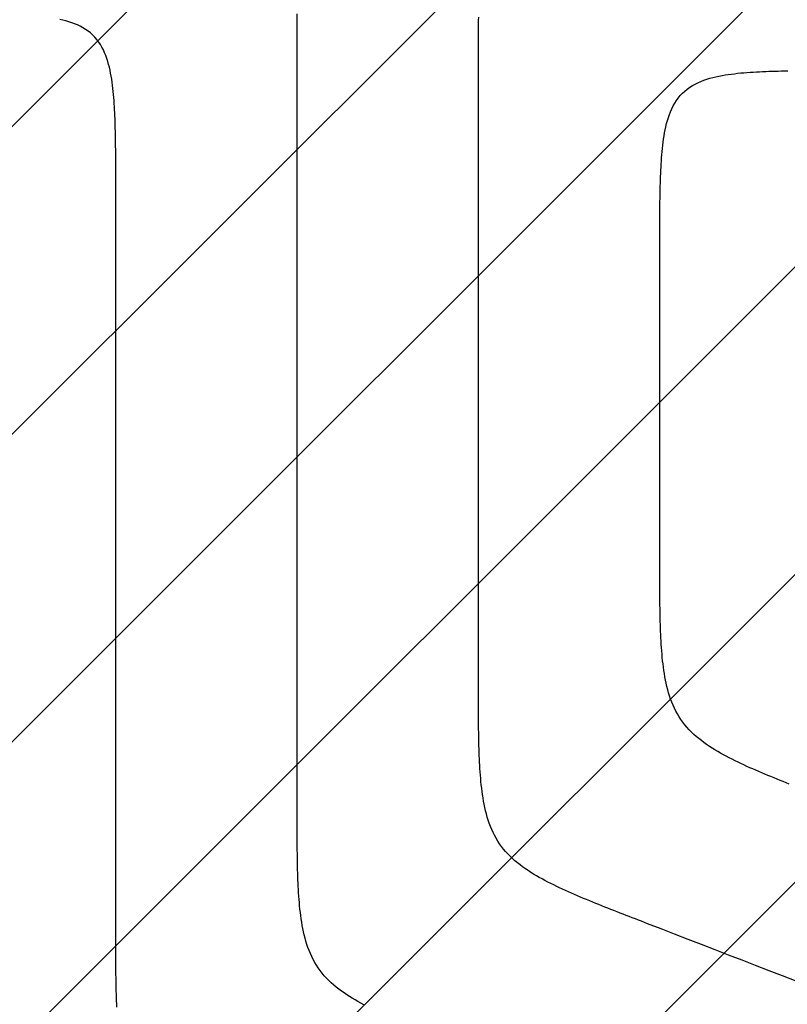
# Model space of a CAD drawing. Extents: x 997 to 109698, y 921 to 94021.
# Tile 11 of 256: x 12299 to 13146, y 24806 to 25892. Entities that reach past the tile are written whole.
import ezdxf

# ---------------------------------------------------------------- set-up
doc = ezdxf.new("R2010")
doc.units = 0
doc.header["$MEASUREMENT"] = 0
doc.layers.add('12', color=7, linetype='CONTINUOUS')
doc.layers.add('28', color=7, linetype='CONTINUOUS')

msp = doc.modelspace()

# ---------------------------------------------------------------- linework, layer by layer
at = {"layer": '12', "color": 6}
for points in [[(12605.30386, 25029.889066), (12605.30386, 25038.239348), (12605.30386, 25046.589629), (12605.30386, 25054.939911), (12605.30386, 25063.290192), (12605.30386, 25071.640474), (12605.30386, 25079.990755), (12605.30386, 25088.341037), (12605.30386, 25096.691318), (12605.30386, 25105.0416), (12605.30386, 25113.391881), (12605.30386, 25121.742163), (12605.30386, 25130.092444), (12605.30386, 25138.442726), (12605.30386, 25146.793007), (12605.30386, 25155.143289), (12605.30386, 25163.49357), (12605.30386, 25171.843852), (12605.30386, 25180.194133), (12605.30386, 25188.544415), (12605.30386, 25196.894696), (12605.30386, 25205.244978), (12605.30386, 25213.595259), (12605.30386, 25221.94554), (12605.30386, 25230.295822), (12605.30386, 25238.646103), (12605.30386, 25246.996385), (12605.303861, 25255.346667), (12605.30386, 25263.696948), (12605.30386, 25272.047229), (12605.30386, 25280.397511), (12605.30386, 25288.747792), (12605.303861, 25297.098074), (12605.303861, 25305.448355), (12605.30386, 25313.798637), (12605.30386, 25322.148918), (12605.30386, 25330.4992), (12605.303861, 25338.849481), (12605.30386, 25347.199763), (12605.30386, 25355.550044), (12605.30386, 25363.900326), (12605.30386, 25372.250607), (12605.30386, 25380.600889), (12605.30386, 25388.95117), (12605.30386, 25397.301452), (12605.30386, 25405.651733), (12605.303861, 25414.002014), (12605.30386, 25422.352296), (12605.30386, 25430.702577), (12605.30386, 25439.052859), (12605.303861, 25447.403141), (12605.30386, 25455.753422), (12605.303861, 25464.103704), (12605.303861, 25472.453985), (12605.303861, 25480.804267), (12605.303861, 25489.154548), (12605.303861, 25497.50483), (12605.303861, 25505.855111), (12605.303861, 25514.205393), (12605.303861, 25522.555674), (12605.303861, 25530.905956), (12605.303861, 25539.256237), (12605.30386, 25547.606518), (12605.30386, 25555.9568), (12605.30386, 25564.307081), (12605.30386, 25572.657363), (12605.303861, 25581.007644), (12605.303861, 25589.357926), (12605.30386, 25597.708207), (12605.30386, 25606.058489), (12605.30386, 25614.40877), (12605.30386, 25622.759052), (12605.30386, 25631.109334), (12605.30386, 25639.459615), (12605.30386, 25647.809896), (12605.303861, 25656.160178), (12605.30386, 25664.510459), (12605.303861, 25672.860741), (12605.30386, 25681.211022), (12605.303861, 25689.561304), (12605.30386, 25697.911585), (12605.30386, 25706.261867), (12605.303861, 25714.612148), (12605.303861, 25722.96243), (12605.303861, 25731.312711), (12605.30386, 25739.662993), (12605.303861, 25748.013274), (12605.303861, 25756.363556), (12605.303861, 25764.713837), (12605.30386, 25773.064118), (12605.30386, 25781.4144), (12605.30386, 25789.764682), (12605.30386, 25798.114963), (12605.303861, 25806.465245), (12605.30386, 25814.815526), (12605.30386, 25823.165807), (12605.30386, 25831.516089), (12605.303861, 25839.86637), (12605.30386, 25848.216652), (12605.303861, 25856.566933), (12605.303861, 25864.917215), (12605.30386, 25873.267496), (12605.30386, 25881.617778), (12605.30386, 25889.968059), (12605.303861, 25898.318341)], [(13005.303861, 25635.818341), (13005.303739, 25639.280637), (13005.30363, 25642.742936), (13005.303915, 25646.205236), (13005.304973, 25649.667536), (13005.307188, 25653.129835), (13005.310939, 25656.592131), (13005.316608, 25660.054424), (13005.324577, 25663.516712), (13005.335227, 25666.978993), (13005.348938, 25670.441267), (13005.366092, 25673.903533), (13005.387071, 25677.365789), (13005.412255, 25680.828034), (13005.442026, 25684.290267), (13005.476795, 25687.752485), (13005.517374, 25691.214661), (13005.564855, 25694.676752), (13005.620335, 25698.138716), (13005.684912, 25701.600508), (13005.759684, 25705.062085), (13005.84575, 25708.523405), (13005.944205, 25711.984423), (13006.056149, 25715.445096), (13006.18268, 25718.905382), (13006.324894, 25722.365236), (13006.48389, 25725.824616), (13006.660988, 25729.283427), (13006.858836, 25732.741277), (13007.080568, 25736.197665), (13007.329319, 25739.652087), (13007.608225, 25743.104041), (13007.920421, 25746.553024), (13008.269043, 25749.998535), (13008.657226, 25753.440069), (13009.088104, 25756.877126), (13009.56488, 25760.30917), (13010.093083, 25763.734539), (13010.681145, 25767.150164), (13011.33768, 25770.552888), (13012.071305, 25773.939553), (13012.890635, 25777.307002), (13013.804284, 25780.652077), (13014.820867, 25783.971621), (13015.949411, 25787.261002), (13017.201114, 25790.507788), (13018.587892, 25793.696978), (13020.12166, 25796.813569), (13021.814333, 25799.842558), (13023.677827, 25802.76894), (13025.722111, 25805.578002), (13027.942415, 25808.257196), (13030.327228, 25810.794973), (13032.865005, 25813.179787), (13035.5442, 25815.400091), (13038.353261, 25817.444374), (13041.279644, 25819.307868), (13044.308632, 25821.000541), (13047.425223, 25822.53431), (13050.614414, 25823.921087), (13053.8612, 25825.172791), (13057.150581, 25826.301335), (13060.470125, 25827.317918), (13063.8152, 25828.231567), (13067.182648, 25829.050896), (13070.569314, 25829.784522), (13073.972038, 25830.441057), (13077.387663, 25831.029119), (13080.813032, 25831.557321), (13084.245076, 25832.034097), (13087.682132, 25832.464976), (13091.123667, 25832.853158), (13094.569177, 25833.20178), (13098.018161, 25833.513976), (13101.470115, 25833.792882), (13104.924537, 25834.041634), (13108.380924, 25834.263365), (13111.838775, 25834.461213), (13115.297586, 25834.638312), (13118.756966, 25834.797308), (13122.21682, 25834.939522), (13125.677105, 25835.066052), (13129.137779, 25835.177996), (13132.598797, 25835.276452), (13136.060116, 25835.362517), (13139.521694, 25835.43729), (13142.983486, 25835.501867), (13146.445449, 25835.557347)], [(13005.303861, 25303.973834), (13005.303861, 25307.164646), (13005.303861, 25310.355459), (13005.303861, 25313.546271), (13005.303861, 25316.737084), (13005.303861, 25319.927897), (13005.303861, 25323.118709), (13005.303861, 25326.309522), (13005.303861, 25329.500334), (13005.303861, 25332.691147), (13005.303861, 25335.88196), (13005.303861, 25339.072772), (13005.303861, 25342.263585), (13005.303861, 25345.454397), (13005.303861, 25348.64521), (13005.303861, 25351.836023), (13005.303861, 25355.026835), (13005.303861, 25358.217647), (13005.303861, 25361.40846), (13005.303861, 25364.599273), (13005.303861, 25367.790085), (13005.303861, 25370.980898), (13005.303861, 25374.17171), (13005.303861, 25377.362523), (13005.303861, 25380.553336), (13005.303861, 25383.744148), (13005.303861, 25386.93496), (13005.303861, 25390.125773), (13005.303861, 25393.316585), (13005.303861, 25396.507398), (13005.303861, 25399.698211), (13005.303861, 25402.889023), (13005.303861, 25406.079836), (13005.303861, 25409.270649), (13005.30386, 25412.461461), (13005.303861, 25415.652274), (13005.303861, 25418.843086), (13005.303861, 25422.033899), (13005.30386, 25425.224711), (13005.30386, 25428.415524), (13005.303861, 25431.606337), (13005.303861, 25434.797149), (13005.303861, 25437.987962), (13005.30386, 25441.178774), (13005.30386, 25444.369587), (13005.30386, 25447.560399), (13005.303861, 25450.751212), (13005.30386, 25453.942025), (13005.30386, 25457.132837), (13005.303861, 25460.32365), (13005.303861, 25463.514462), (13005.303861, 25466.705275), (13005.30386, 25469.896087), (13005.30386, 25473.0869), (13005.30386, 25476.277712), (13005.303861, 25479.468525), (13005.303861, 25482.659338), (13005.303861, 25485.85015), (13005.303861, 25489.040963), (13005.303861, 25492.231775), (13005.303861, 25495.422588), (13005.303861, 25498.613401), (13005.303861, 25501.804213), (13005.303861, 25504.995025), (13005.303861, 25508.185838), (13005.303861, 25511.376651), (13005.30386, 25514.567463), (13005.303861, 25517.758276), (13005.303861, 25520.949088), (13005.30386, 25524.139901), (13005.303861, 25527.330713), (13005.303861, 25530.521526), (13005.303861, 25533.712339), (13005.303861, 25536.903151), (13005.303861, 25540.093964), (13005.30386, 25543.284776), (13005.303861, 25546.475589), (13005.303861, 25549.666402), (13005.30386, 25552.857214), (13005.303861, 25556.048027), (13005.303861, 25559.238839), (13005.303861, 25562.429652), (13005.303861, 25565.620465), (13005.303861, 25568.811277), (13005.303861, 25572.002089), (13005.303861, 25575.192902), (13005.303861, 25578.383715), (13005.303861, 25581.574527), (13005.303861, 25584.76534), (13005.303861, 25587.956152), (13005.303861, 25591.146965), (13005.303861, 25594.337778), (13005.303861, 25597.52859), (13005.303861, 25600.719403), (13005.303861, 25603.910215), (13005.303861, 25607.101028), (13005.303861, 25610.291841), (13005.303861, 25613.482653), (13005.303861, 25616.673465), (13005.303861, 25619.864278), (13005.303861, 25623.055091), (13005.303861, 25626.245903), (13005.303861, 25629.436716), (13005.303861, 25632.627529), (13005.303861, 25635.818341)], [(13148.079338, 25048.830093), (13144.723092, 25050.163219), (13141.368835, 25051.50144), (13138.016981, 25052.845706), (13134.667965, 25054.197016), (13131.322221, 25055.556371), (13127.980187, 25056.924771), (13124.642298, 25058.303218), (13121.308988, 25059.692711), (13117.980695, 25061.094251), (13114.657854, 25062.508838), (13111.340899, 25063.937473), (13108.030268, 25065.381156), (13104.726483, 25066.841022), (13101.430662, 25068.319109), (13098.144173, 25069.817835), (13094.86838, 25071.339616), (13091.604651, 25072.886868), (13088.354351, 25074.46201), (13085.118848, 25076.067457), (13081.899507, 25077.705627), (13078.697695, 25079.378938), (13075.514829, 25081.089846), (13072.353588, 25082.841835), (13069.217968, 25084.639459), (13066.112028, 25086.487321), (13063.039827, 25088.390024), (13060.005423, 25090.352173), (13057.012876, 25092.37837), (13054.066243, 25094.473219), (13051.169884, 25096.641225), (13048.33068, 25098.886052), (13045.556774, 25101.210948), (13042.856318, 25103.619157), (13040.237464, 25106.11392), (13037.708364, 25108.698484), (13035.277169, 25111.376087), (13032.95095, 25114.147985), (13030.733792, 25117.009917), (13028.629261, 25119.956676), (13026.640927, 25122.983054), (13024.772357, 25126.083844), (13023.027121, 25129.253837), (13021.407717, 25132.48769), (13019.910421, 25135.779258), (13018.529271, 25139.122111), (13017.258297, 25142.509817), (13016.091532, 25145.935946), (13015.023009, 25149.394065), (13014.04676, 25152.877753), (13013.156883, 25156.381916), (13012.347604, 25159.904115), (13011.613164, 25163.442226), (13010.947806, 25166.994126), (13010.34577, 25170.557693), (13009.801299, 25174.130803), (13009.308635, 25177.711333), (13008.862087, 25181.297199), (13008.457442, 25184.887162), (13008.091895, 25188.480786), (13007.762699, 25192.07767), (13007.467107, 25195.677412), (13007.202371, 25199.279611), (13006.965744, 25202.883864), (13006.754479, 25206.48977), (13006.565829, 25210.096927), (13006.397048, 25213.704934), (13006.245828, 25217.313485), (13006.110925, 25220.922499), (13005.991248, 25224.531932), (13005.885706, 25228.14174), (13005.79321, 25231.751877), (13005.712668, 25235.362297), (13005.642992, 25238.972956), (13005.583089, 25242.583808), (13005.531871, 25246.194809), (13005.488248, 25249.805913), (13005.451127, 25253.417076), (13005.419477, 25257.028255), (13005.392692, 25260.639438), (13005.370368, 25264.250623), (13005.352102, 25267.861812), (13005.33749, 25271.473003), (13005.326129, 25275.084198), (13005.317615, 25278.695395), (13005.311545, 25282.306594), (13005.307516, 25285.917796), (13005.305124, 25289.529), (13005.303966, 25293.140206), (13005.303639, 25296.751414), (13005.303738, 25300.362623), (13005.303861, 25303.973834)], [(12678.697695, 24805.29417), (12675.514829, 24807.005079), (12672.353587, 24808.757068), (12669.217967, 24810.554692), (12666.112027, 24812.402554), (12663.039827, 24814.305257), (12660.005423, 24816.267405), (12657.012875, 24818.293603), (12654.066243, 24820.388452), (12651.169883, 24822.556458), (12648.33068, 24824.801285), (12645.556774, 24827.126181), (12642.856318, 24829.534389), (12640.237464, 24832.029153), (12637.708364, 24834.613717), (12635.277168, 24837.29132), (12632.95095, 24840.063217), (12630.733791, 24842.92515), (12628.629261, 24845.871909), (12626.640926, 24848.898287), (12624.772357, 24851.999077), (12623.027121, 24855.16907), (12621.407716, 24858.402923), (12619.910421, 24861.694491), (12618.52927, 24865.037344), (12617.258296, 24868.42505), (12616.091532, 24871.851178), (12615.023009, 24875.309297), (12614.04676, 24878.792986), (12613.156883, 24882.297149), (12612.347604, 24885.819347), (12611.613164, 24889.357458), (12610.947805, 24892.909359), (12610.34577, 24896.472926), (12609.801299, 24900.046036), (12609.308634, 24903.626566), (12608.862087, 24907.212432), (12608.457442, 24910.802394), (12608.091895, 24914.396019), (12607.762699, 24917.992902), (12607.467107, 24921.592645), (12607.202371, 24925.194843), (12606.965744, 24928.799096), (12606.754479, 24932.405002), (12606.565829, 24936.01216), (12606.397047, 24939.620167), (12606.245828, 24943.228717), (12606.110925, 24946.837732), (12605.991248, 24950.447165), (12605.885706, 24954.056973), (12605.793209, 24957.667109), (12605.712668, 24961.27753), (12605.642991, 24964.888189), (12605.583089, 24968.499041), (12605.531871, 24972.110042), (12605.488247, 24975.721146), (12605.451127, 24979.332308), (12605.419476, 24982.943488), (12605.392691, 24986.55467), (12605.370367, 24990.165855), (12605.352101, 24993.777044), (12605.337489, 24997.388236), (12605.326128, 25000.999431), (12605.317615, 25004.610628), (12605.311545, 25008.221827), (12605.307516, 25011.833029), (12605.305124, 25015.444233), (12605.303966, 25019.055438), (12605.303638, 25022.666646), (12605.303737, 25026.277855), (12605.30386, 25029.889066)]]:
    msp.add_lwpolyline(points, dxfattribs=at)
at = {"layer": '12', "color": 5}
for points in [[(12405.30386, 25698.318341), (12405.303972, 25701.689341), (12405.304082, 25705.060345), (12405.30386, 25708.43135), (12405.302969, 25711.802357), (12405.301078, 25715.173363), (12405.297852, 25718.544366), (12405.292957, 25721.915367), (12405.286059, 25725.286363), (12405.276827, 25728.657353), (12405.264924, 25732.028335), (12405.250018, 25735.399309), (12405.231776, 25738.770273), (12405.209863, 25742.141226), (12405.183945, 25745.512165), (12405.153688, 25748.883091), (12405.118562, 25752.253991), (12405.077652, 25755.624833), (12405.030001, 25758.995582), (12404.97465, 25762.366205), (12404.910641, 25765.736665), (12404.837016, 25769.106928), (12404.752817, 25772.476961), (12404.657085, 25775.846728), (12404.548862, 25779.216195), (12404.427189, 25782.585327), (12404.291109, 25785.954089), (12404.139662, 25789.322447), (12403.971423, 25792.690266), (12403.783809, 25796.057159), (12403.574061, 25799.422704), (12403.339421, 25802.786477), (12403.077128, 25806.148055), (12402.784426, 25809.507014), (12402.458553, 25812.862931), (12402.096753, 25816.215381), (12401.696264, 25819.563943), (12401.254252, 25822.908158), (12400.765669, 25826.246577), (12400.222987, 25829.576644), (12399.618549, 25832.895741), (12398.944695, 25836.201252), (12398.193768, 25839.49056), (12397.358108, 25842.761048), (12396.430058, 25846.010099), (12395.401625, 25849.234299), (12394.262046, 25852.423563), (12392.999174, 25855.564489), (12391.600856, 25858.643654), (12390.054934, 25861.647631), (12388.349255, 25864.562995), (12386.472229, 25867.376327), (12384.422987, 25870.074292), (12382.210237, 25872.643634), (12379.843022, 25875.071101), (12377.330386, 25877.343439), (12374.681374, 25879.447397), (12371.906005, 25881.373222), (12369.018749, 25883.127151), (12366.035346, 25884.719971), (12362.971537, 25886.162473), (12359.84306, 25887.465446), (12356.665655, 25888.639679), (12353.453362, 25889.695734), (12350.212175, 25890.643101), (12346.945717, 25891.49095), (12343.657607, 25892.248451)], [(12805.303861, 25835.818341), (12805.30374, 25839.280637), (12805.303631, 25842.742937), (12805.303915, 25846.205236), (12805.304974, 25849.667536), (12805.307188, 25853.129835), (12805.310939, 25856.592132), (12805.316609, 25860.054424), (12805.324578, 25863.516712), (12805.335227, 25866.978993), (12805.348938, 25870.441268), (12805.366093, 25873.903534), (12805.387071, 25877.36579), (12805.412255, 25880.828035), (12805.442026, 25884.290267), (12805.476795, 25887.752485), (12805.517374, 25891.214661), (12805.564855, 25894.676753)], [(12805.30386, 25166.93145), (12805.30386, 25173.363055), (12805.30386, 25179.79466), (12805.30386, 25186.226264), (12805.30386, 25192.657869), (12805.30386, 25199.089473), (12805.30386, 25205.521078), (12805.30386, 25211.952683), (12805.30386, 25218.384288), (12805.30386, 25224.815892), (12805.30386, 25231.247497), (12805.30386, 25237.679102), (12805.30386, 25244.110707), (12805.30386, 25250.542311), (12805.30386, 25256.973916), (12805.30386, 25263.405521), (12805.30386, 25269.837126), (12805.30386, 25276.26873), (12805.30386, 25282.700335), (12805.30386, 25289.13194), (12805.30386, 25295.563545), (12805.30386, 25301.995149), (12805.30386, 25308.426754), (12805.30386, 25314.858359), (12805.30386, 25321.289963), (12805.30386, 25327.721568), (12805.30386, 25334.153173), (12805.30386, 25340.584777), (12805.30386, 25347.016382), (12805.303861, 25353.447987), (12805.30386, 25359.879592), (12805.30386, 25366.311196), (12805.30386, 25372.742801), (12805.30386, 25379.174406), (12805.30386, 25385.606011), (12805.30386, 25392.037615), (12805.30386, 25398.46922), (12805.30386, 25404.900825), (12805.30386, 25411.33243), (12805.30386, 25417.764034), (12805.30386, 25424.195639), (12805.30386, 25430.627244), (12805.30386, 25437.058848), (12805.30386, 25443.490453), (12805.30386, 25449.922057), (12805.30386, 25456.353662), (12805.30386, 25462.785267), (12805.30386, 25469.216872), (12805.30386, 25475.648477), (12805.30386, 25482.080081), (12805.30386, 25488.511686), (12805.30386, 25494.943291), (12805.30386, 25501.374896), (12805.30386, 25507.8065), (12805.30386, 25514.238105), (12805.303861, 25520.66971), (12805.30386, 25527.101315), (12805.30386, 25533.532919), (12805.30386, 25539.964524), (12805.30386, 25546.396129), (12805.30386, 25552.827733), (12805.30386, 25559.259338), (12805.30386, 25565.690943), (12805.30386, 25572.122548), (12805.30386, 25578.554152), (12805.30386, 25584.985757), (12805.303861, 25591.417362), (12805.30386, 25597.848966), (12805.30386, 25604.280571), (12805.30386, 25610.712176), (12805.30386, 25617.143781), (12805.30386, 25623.575385), (12805.30386, 25630.00699), (12805.30386, 25636.438595), (12805.30386, 25642.8702), (12805.30386, 25649.301804), (12805.303861, 25655.733409), (12805.30386, 25662.165014), (12805.30386, 25668.596619), (12805.30386, 25675.028223), (12805.30386, 25681.459828), (12805.30386, 25687.891433), (12805.30386, 25694.323037), (12805.30386, 25700.754642), (12805.30386, 25707.186247), (12805.303861, 25713.617852), (12805.30386, 25720.049456), (12805.303861, 25726.481061), (12805.30386, 25732.912665), (12805.30386, 25739.34427), (12805.303861, 25745.775875), (12805.303861, 25752.20748), (12805.303861, 25758.639085), (12805.303861, 25765.070689), (12805.303861, 25771.502294), (12805.303861, 25777.933899), (12805.303861, 25784.365503), (12805.303861, 25790.797108), (12805.303861, 25797.228713), (12805.303861, 25803.660317), (12805.303861, 25810.091922), (12805.303861, 25816.523527), (12805.303861, 25822.955131), (12805.303861, 25829.386736), (12805.303861, 25835.818341)], [(12405.30386, 24892.846683), (12405.30386, 24900.591603), (12405.30386, 24908.336523), (12405.30386, 24916.081442), (12405.30386, 24923.826362), (12405.30386, 24931.571282), (12405.30386, 24939.316202), (12405.30386, 24947.061122), (12405.30386, 24954.806041), (12405.30386, 24962.550961), (12405.30386, 24970.295881), (12405.30386, 24978.040801), (12405.30386, 24985.785721), (12405.30386, 24993.53064), (12405.30386, 25001.27556), (12405.30386, 25009.02048), (12405.30386, 25016.7654), (12405.30386, 25024.510319), (12405.30386, 25032.255239), (12405.30386, 25040.000159), (12405.30386, 25047.745079), (12405.30386, 25055.489998), (12405.30386, 25063.234918), (12405.30386, 25070.979838), (12405.30386, 25078.724758), (12405.30386, 25086.469678), (12405.30386, 25094.214597), (12405.30386, 25101.959517), (12405.30386, 25109.704437), (12405.30386, 25117.449357), (12405.30386, 25125.194277), (12405.30386, 25132.939196), (12405.30386, 25140.684116), (12405.30386, 25148.429036), (12405.30386, 25156.173956), (12405.30386, 25163.918876), (12405.30386, 25171.663796), (12405.30386, 25179.408715), (12405.30386, 25187.153635), (12405.30386, 25194.898555), (12405.30386, 25202.643474), (12405.30386, 25210.388394), (12405.30386, 25218.133314), (12405.30386, 25225.878234), (12405.30386, 25233.623154), (12405.30386, 25241.368073), (12405.30386, 25249.112993), (12405.30386, 25256.857913), (12405.30386, 25264.602833), (12405.30386, 25272.347753), (12405.30386, 25280.092672), (12405.30386, 25287.837592), (12405.30386, 25295.582512), (12405.30386, 25303.327432), (12405.30386, 25311.072351), (12405.30386, 25318.817271), (12405.30386, 25326.562191), (12405.30386, 25334.307111), (12405.30386, 25342.052031), (12405.30386, 25349.79695), (12405.30386, 25357.54187), (12405.30386, 25365.28679), (12405.30386, 25373.031709), (12405.30386, 25380.776629), (12405.30386, 25388.521549), (12405.30386, 25396.266469), (12405.30386, 25404.011389), (12405.30386, 25411.756308), (12405.30386, 25419.501228), (12405.30386, 25427.246148), (12405.30386, 25434.991068), (12405.30386, 25442.735988), (12405.30386, 25450.480908), (12405.30386, 25458.225827), (12405.30386, 25465.970747), (12405.30386, 25473.715667), (12405.30386, 25481.460587), (12405.30386, 25489.205506), (12405.30386, 25496.950427), (12405.30386, 25504.695346), (12405.30386, 25512.440266), (12405.30386, 25520.185186), (12405.30386, 25527.930105), (12405.30386, 25535.675025), (12405.30386, 25543.419945), (12405.30386, 25551.164865), (12405.30386, 25558.909785), (12405.30386, 25566.654704), (12405.30386, 25574.399624), (12405.30386, 25582.144544), (12405.30386, 25589.889463), (12405.30386, 25597.634383), (12405.30386, 25605.379303), (12405.30386, 25613.124223), (12405.30386, 25620.869143), (12405.30386, 25628.614063), (12405.30386, 25636.358982), (12405.30386, 25644.103902), (12405.30386, 25651.848822), (12405.30386, 25659.593742), (12405.303861, 25667.338662), (12405.303861, 25675.083582), (12405.30386, 25682.828501), (12405.30386, 25690.573421), (12405.30386, 25698.318341)], [(12991.817572, 24894.732868), (12988.449826, 24896.036375), (12985.08209, 24897.339904), (12981.71451, 24898.64383), (12978.34723, 24899.94853), (12974.980399, 24901.254379), (12971.61416, 24902.561755), (12968.24866, 24903.871032), (12964.884045, 24905.182589), (12961.52046, 24906.496799), (12958.158051, 24907.81404), (12954.796963, 24909.134688), (12951.437344, 24910.459119), (12948.079338, 24911.787709), (12944.723091, 24913.120836), (12941.368835, 24914.459057), (12938.016981, 24915.803322), (12934.667964, 24917.154632), (12931.322221, 24918.513987), (12927.980187, 24919.882388), (12924.642297, 24921.260834), (12921.308988, 24922.650327), (12917.980695, 24924.051867), (12914.657853, 24925.466454), (12911.340899, 24926.89509), (12908.030267, 24928.338773), (12904.726482, 24929.798638), (12901.430662, 24931.276726), (12898.144173, 24932.775451), (12894.86838, 24934.297232), (12891.604651, 24935.844484), (12888.354351, 24937.419626), (12885.118848, 24939.025073), (12881.899507, 24940.663244), (12878.697695, 24942.336554), (12875.514829, 24944.047462), (12872.353587, 24945.799452), (12869.217968, 24947.597076), (12866.112028, 24949.444937), (12863.039827, 24951.347641), (12860.005423, 24953.309789), (12857.012876, 24955.335986), (12854.066243, 24957.430836), (12851.169883, 24959.598841), (12848.330679, 24961.843669), (12845.556774, 24964.168565), (12842.856318, 24966.576773), (12840.237464, 24969.071536), (12837.708364, 24971.6561), (12835.277168, 24974.333703), (12832.95095, 24977.105601), (12830.733791, 24979.967533), (12828.629261, 24982.914292), (12826.640927, 24985.940671), (12824.772357, 24989.041461), (12823.027121, 24992.211454), (12821.407716, 24995.445307), (12819.910421, 24998.736875), (12818.52927, 25002.079728), (12817.258297, 25005.467434), (12816.091532, 25008.893562), (12815.023009, 25012.351681), (12814.04676, 25015.835369), (12813.156883, 25019.339532), (12812.347604, 25022.861731), (12811.613164, 25026.399842), (12810.947805, 25029.951743), (12810.34577, 25033.515309), (12809.801299, 25037.088419), (12809.308634, 25040.668949), (12808.862087, 25044.254816), (12808.457442, 25047.844778), (12808.091895, 25051.438403), (12807.762699, 25055.035286), (12807.467107, 25058.635028), (12807.202371, 25062.237227), (12806.965744, 25065.84148), (12806.754479, 25069.447386), (12806.565829, 25073.054543), (12806.397047, 25076.662551), (12806.245828, 25080.271101), (12806.110925, 25083.880115), (12805.991248, 25087.489549), (12805.885706, 25091.099356), (12805.793209, 25094.709493), (12805.712668, 25098.319913), (12805.642991, 25101.930572), (12805.583089, 25105.541425), (12805.531871, 25109.152425), (12805.488247, 25112.76353), (12805.451127, 25116.374692), (12805.419476, 25119.985871), (12805.392691, 25123.597053), (12805.370368, 25127.20824), (12805.352101, 25130.819428), (12805.337489, 25134.43062), (12805.326128, 25138.041814), (12805.317615, 25141.653011), (12805.311545, 25145.26421), (12805.307516, 25148.875412), (12805.305124, 25152.486616), (12805.303966, 25156.097822), (12805.303639, 25159.70903), (12805.303738, 25163.320239), (12805.30386, 25166.93145)], [(12406.397047, 24802.577784), (12406.245828, 24806.186334), (12406.110925, 24809.795349), (12405.991248, 24813.404782), (12405.885706, 24817.01459), (12405.793209, 24820.624726), (12405.712668, 24824.235146), (12405.642991, 24827.845805), (12405.583089, 24831.456658), (12405.531871, 24835.067658), (12405.488247, 24838.678763), (12405.451127, 24842.289925), (12405.419476, 24845.901104), (12405.392691, 24849.512287), (12405.370367, 24853.123472), (12405.352101, 24856.734661), (12405.337489, 24860.345852), (12405.326128, 24863.957047), (12405.317614, 24867.568244), (12405.311545, 24871.179443), (12405.307516, 24874.790645), (12405.305124, 24878.401849), (12405.303966, 24882.013055), (12405.303638, 24885.624263), (12405.303737, 24889.235472), (12405.30386, 24892.846683)], [(13155.676595, 24831.303811), (13140.78032, 24837.070089), (13125.884045, 24842.836367), (13110.98777, 24848.602645), (13096.091496, 24854.368923), (13081.195221, 24860.135201), (13066.298946, 24865.901478), (13051.402671, 24871.667756), (13036.506396, 24877.434034), (13021.610121, 24883.200312), (13006.713847, 24888.96659), (12991.817572, 24894.732868)]]:
    msp.add_lwpolyline(points, dxfattribs=at)
at = {"layer": '28', "color": 2}
for p, q in [((11528.058233, 25011.305941), (13452.653425, 26935.901133)), ((11528.058233, 24671.894686), (13792.055139, 26935.891592)), ((11528.058233, 24332.483431), (14131.456853, 26935.882051)), ((14470.858567, 26935.87251), (11574.016338, 24039.030281)), ((14810.26028, 26935.862969), (11816.152655, 23941.755343)), ((15149.661994, 26935.853427), (12058.288972, 23844.480405))]:
    msp.add_line(p, q, dxfattribs=at)

doc.saveas('drawing.dxf')
